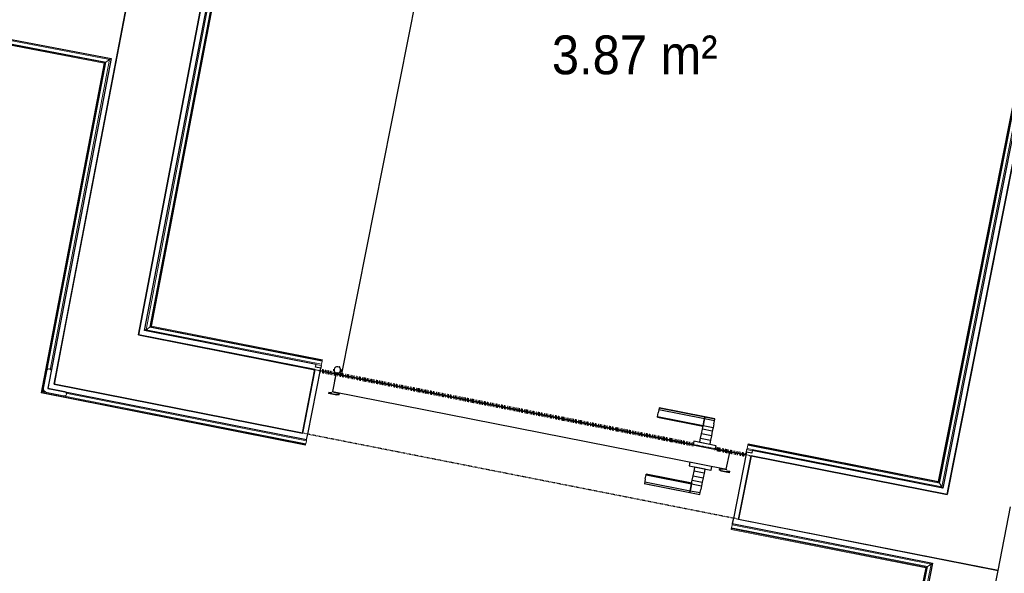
# Model space of a CAD drawing. Header units: millimetres. Extents: x 1909 to 61055, y -36590 to 14615.
# Tile 30 of 42: x 41810 to 44091, y -27429 to -26145. Entities that reach past the tile are written whole.
import ezdxf

# ---------------------------------------------------------------- set-up
doc = ezdxf.new("R2010")
doc.units = ezdxf.units.MM
doc.linetypes.add('Tiret', pattern=[2.5, 1.25, -1.25])
doc.linetypes.add('Tiret_2_', pattern=[2.5, 1.25, -1.25])
doc.layers.add('A-AREA', color=4, linetype='Tiret', lineweight=100, true_color=0x00ffff)
doc.layers.add('A-DOOR-HDLN', color=5, linetype='Tiret', lineweight=25, true_color=0x0000ff)
for name, color, linetype, lineweight in [('A-AREA-IDEN', 7, 'Continuous', 30), ('A-DETL-GENF', 7, 'Continuous', 18), ('A-DOOR', 7, 'Continuous', 25), ('A-FLOR', 7, 'Continuous', 25), ('A-FLOR-HRAL', 7, 'Continuous', 18), ('A-WALL', 7, 'Continuous', 25), ('I-WALL', 7, 'Continuous', 25), ('Q-SPCQ', 7, 'Continuous', 18)]:
    doc.layers.add(name, color=color, linetype=linetype, lineweight=lineweight)
doc.styles.add('Arial_1', font='arial.ttf', dxfattribs={"width": 0.9, "height": 90})

# ---------------------------------------------------------------- blocks, each defined once
blk = doc.blocks.new('PRT_SIMPLE_HUI_58x68x48 TUNE L - PRT_BOIS_1V_EI30_930x2040x40-V10-2021_015_1111_DCE_1_50_N0 FINI_SSI_CDC')
at = {"layer": 'A-DETL-GENF'}
h = blk.add_hatch(color=256, dxfattribs=at)
h.paths.add_polyline_path([(-483.8, -62.2), (-485.1, -64.2), (-496.1, -65.7), (-500.5, -65.7), (-500.5, -67), (-496, -67), (-483.8, -65.3)])
h.paths.add_polyline_path([(-508.5, -60.5), (-508.5, -64), (-502, -64), (-502, -62.7), (-505.2, -62.7), (-505.2, -61.8), (-488.7, -61.8), (-485.1, -63.1), (-483.8, -62.2), (-488.5, -60.5)])
h = blk.add_hatch(color=256, dxfattribs=at)
h.paths.add_polyline_path([(413.8, -62.2), (413.8, -65.3), (426, -67), (430.5, -67), (430.5, -65.7), (426.1, -65.7), (415.1, -64.2)])
h.paths.add_polyline_path([(418.5, -60.5), (413.8, -62.2), (415.1, -63.1), (418.7, -61.8), (435.2, -61.8), (435.2, -62.7), (432, -62.7), (432, -64), (438.5, -64), (438.5, -60.5)])
for p, q in [((-488.5, -60.5), (-508.5, -60.5)), ((-508.5, -60.5), (-508.5, -64)), ((-508.5, -64), (-502, -64)), ((-505.2, -62.7), (-505.2, -61.8)), ((-505.2, -61.8), (-488.7, -61.8)), ((-502, -62.7), (-505.2, -62.7)), ((-502, -64), (-502, -62.7)), ((-496.1, -65.7), (-500.5, -65.7)), ((-500.5, -65.7), (-500.5, -67)), ((-500.5, -67), (-496, -67)), ((-485.1, -64.2), (-496.1, -65.7)), ((-496, -67), (-483.8, -65.3)), ((-488.7, -61.8), (-485.1, -63.1)), ((-483.8, -62.2), (-488.5, -60.5)), ((-485.1, -63.1), (-485.1, -64.2)), ((-483.8, -65.3), (-483.8, -62.2)), ((418.5, -60.5), (413.8, -62.2)), ((413.8, -62.2), (413.8, -65.3)), ((413.8, -65.3), (426, -67)), ((415.1, -63.1), (418.7, -61.8)), ((415.1, -64.2), (415.1, -63.1)), ((426.1, -65.7), (415.1, -64.2)), ((438.5, -60.5), (418.5, -60.5)), ((418.7, -61.8), (435.2, -61.8)), ((426, -67), (430.5, -67)), ((430.5, -65.7), (426.1, -65.7)), ((430.5, -67), (430.5, -65.7)), ((435.2, -62.7), (432, -62.7)), ((432, -62.7), (432, -64)), ((432, -64), (438.5, -64)), ((435.2, -61.8), (435.2, -62.7)), ((438.5, -64), (438.5, -60.5))]:
    blk.add_line(p, q, dxfattribs=at)
at = {"layer": 'A-DOOR'}
for p, q in [((-427.1, 2.5), (-450.6, 2.5)), ((-450.6, 2.5), (-450.6, 2)), ((-450.6, 2), (-450.6, -2.1)), ((-427.1, 2), (-450.6, 2)), ((-319.6, 2.5), (-427.1, 2.5)), ((-427.1, 2.5), (-427.1, 2)), ((-427.1, 2), (-427.1, 2.5)), ((-427.1, 2), (-427.1, -2.1)), ((-319.6, 2), (-427.1, 2)), ((-427.1, -2.1), (-427.1, 2)), ((-319.6, 2), (-319.6, 2.5)), ((-319.6, -2.1), (-319.6, 2)), ((-450.6, -2.1), (-450.6, -9.2)), ((-427.1, -2.1), (-450.6, -2.1)), ((-450.6, -18.5), (-450.6, -9.2)), ((-450.6, -26.9), (-450.6, -18.5)), ((-427.1, -18.5), (-450.6, -18.5)), ((-427.1, -2.1), (-427.1, -9.2)), ((-319.6, -2.1), (-427.1, -2.1)), ((-427.1, -9.2), (-427.1, -2.1)), ((-427.1, -18.5), (-427.1, -9.2)), ((-427.1, -9.2), (-427.1, -18.5)), ((-427.1, -19.7), (-427.1, -18.5)), ((-319.6, -18.5), (-427.1, -18.5)), ((-427.1, -18.5), (-427.1, -26.9)), ((-427.1, -19.7), (-319.6, -19.7)), ((-319.6, -9.2), (-319.6, -2.1)), ((-319.6, -9.2), (-319.6, -18.5)), ((-319.6, -18.5), (-319.6, -19.7)), ((-450.6, -37.3), (-450.6, -26.9)), ((-427.1, -26.9), (-450.6, -26.9)), ((-450.6, -48.1), (-450.6, -37.3)), ((-427.1, -37.3), (-450.6, -37.3)), ((-427.1, -26.9), (-427.1, -37.3)), ((-427.1, -37.3), (-427.1, -48.1)), ((-499.5, -67), (-499.5, -107)), ((426, -67), (-496, -67)), ((-465.6, -58), (-465.6, -67)), ((-464.8, -58), (-465.6, -58)), ((-413.4, -58), (-464.7, -58)), ((-450.6, -56.5), (-450.6, -48.1)), ((-450.6, -48.1), (-427.1, -48.1)), ((-450.6, -56.5), (-450.6, -57.5)), ((-450.6, -57.5), (-427.1, -57.5)), ((-427.1, -48.1), (-427.1, -56.5)), ((-427.1, -57.5), (-427.1, -56.5)), ((-413.4, -67), (-413.4, -58)), ((430.5, -107), (430.5, -67)), ((-499.5, -107), (430.5, -107)), ((-465.6, -107), (-465.6, -116)), ((-413.4, -116), (-413.4, -107)), ((417, -107), (417, -1030)), ((-465.6, -116), (-413.4, -116)), ((-427.1, -116.5), (-450.6, -116.5)), ((-450.6, -116.5), (-450.6, -117.5)), ((-450.6, -125.9), (-450.6, -117.5)), ((-450.6, -136.7), (-450.6, -125.9)), ((-427.1, -125.9), (-450.6, -125.9)), ((-450.6, -147.1), (-450.6, -136.7)), ((-450.6, -136.7), (-427.1, -136.7)), ((-427.1, -117.5), (-427.1, -116.5)), ((-427.1, -117.5), (-427.1, -125.9)), ((-427.1, -125.9), (-427.1, -136.7)), ((-427.1, -136.7), (-427.1, -147.1)), ((-450.6, -155.5), (-450.6, -147.1)), ((-450.6, -147.1), (-427.1, -147.1)), ((-450.6, -164.8), (-450.6, -155.5)), ((-450.6, -155.5), (-427.1, -155.5)), ((-427.1, -147.1), (-427.1, -155.5)), ((-427.1, -155.5), (-427.1, -154.3)), ((-319.6, -154.3), (-427.1, -154.3)), ((-427.1, -164.8), (-427.1, -155.5)), ((-427.1, -155.5), (-319.6, -155.5)), ((-427.1, -155.5), (-427.1, -164.8)), ((-319.6, -154.3), (-319.6, -155.5)), ((-319.6, -155.5), (-319.6, -164.8)), ((-450.6, -164.8), (-450.6, -171.9)), ((-450.6, -171.9), (-450.6, -176)), ((-450.6, -171.9), (-427.1, -171.9)), ((-450.6, -176), (-450.6, -176.5)), ((-450.6, -176), (-427.1, -176)), ((-450.6, -176.5), (-427.1, -176.5)), ((-427.1, -164.8), (-427.1, -171.9)), ((-427.1, -171.9), (-427.1, -164.8)), ((-427.1, -171.9), (-427.1, -176)), ((-427.1, -171.9), (-319.6, -171.9)), ((-427.1, -176), (-427.1, -171.9)), ((-427.1, -176), (-427.1, -176.5)), ((-427.1, -176), (-319.6, -176)), ((-427.1, -176.5), (-427.1, -176)), ((-427.1, -176.5), (-319.6, -176.5)), ((-319.6, -171.9), (-319.6, -164.8)), ((-319.6, -176), (-319.6, -171.9)), ((-319.6, -176.5), (-319.6, -176))]:
    blk.add_line(p, q, dxfattribs=at)
for radius, start, end in [(7.5, 360, 180), (7.5, 135, 165), (9.12, 111.9887, 120), (7.5, 60, 120), (9.12, 60, 68.0113), (9.12, 155.8208, 180), (9.12, 180, 204.1792), (7.5, 180, 360), (7.5, 180, 240), (9.12, 240, 248.0113), (7.5, 270, 0), (7.5, 0, 30), (9.12, 0, 24.1792)]:
    blk.add_arc((429, -118), radius, start, end, dxfattribs=at)
at = {"layer": 'Q-SPCQ'}
for p, q in [((430.5, -107), (403.5, -107)), ((430.5, -93), (430.5, -107))]:
    blk.add_line(p, q, dxfattribs=at)
blk = doc.blocks.new('Garde-corps - Garde-corps-509100-2021_015_1111_DCE_1_50_N0 FINI_SSI_CDC')
at = {"layer": 'A-FLOR-HRAL'}
for p, q in [((2444.4, -26863.8), (2825.6, -24871.7)), ((2825.6, -24871.7), (4682, -25232.3)), ((2452.8, -26858.2), (2831.2, -24880)), ((2454.8, -26856.8), (2832.6, -24882)), ((2456.7, -26855.5), (2833.9, -24883.9)), ((2833.9, -24883.9), (4669.6, -25240.5)), ((4669.6, -25240.5), (4278.9, -27215.6)), ((4671.6, -25239.2), (4280.2, -27217.5)), ((4673.6, -25237.9), (4281.6, -27219.6)), ((4682, -25232.3), (4287.2, -27227.9)), ((4646.5, -25234.2), (4671.6, -25239.2)), ((2452.8, -26858.2), (2444.4, -26863.8)), ((2852, -26937.1), (2452.8, -26858.2)), ((2852.4, -26935.4), (2454.8, -26856.8)), ((2852.7, -26933.7), (2456.7, -26855.5)), ((2850.7, -26944.1), (2444.4, -26863.8)), ((2850.1, -26947), (2837.8, -26944.6)), ((2850.1, -26947), (2850.7, -26944.1)), ((2852, -26937.1), (2850.7, -26944.1)), ((2852.4, -26935.4), (2852, -26937.1)), ((2852.4, -26935.4), (2852.7, -26933.7)), ((3836.6, -27138.9), (3838, -27131.9)), ((3838, -27131.9), (3838.3, -27130.2)), ((4281.6, -27219.6), (3838, -27131.9)), ((3838.6, -27128.6), (3838.3, -27130.2)), ((4280.2, -27217.5), (3838.3, -27130.2)), ((4278.9, -27215.6), (3838.6, -27128.6)), ((3836.6, -27138.9), (3836, -27141.8)), ((3848.3, -27144.3), (3836, -27141.8)), ((4287.2, -27227.9), (3836.6, -27138.9)), ((4281.6, -27219.6), (4287.2, -27227.9))]:
    blk.add_line(p, q, dxfattribs=at)
at = {"layer": 'A-FLOR-HRAL', "flags": 128}
for points in [[(2831.2, -24880), (2828.4, -24875.8), (2825.6, -24871.7)], [(4669.6, -25240.5), (4669.6, -25240.5), (4669.7, -25240.5), (4669.9, -25240.3), (4670.1, -25240.2), (4670.4, -25240), (4670.6, -25239.9), (4670.9, -25239.7), (4671.1, -25239.5), (4671.3, -25239.4), (4671.6, -25239.2)], [(4673.6, -25237.9), (4677.8, -25235.1), (4682, -25232.3)], [(4682, -25232.3), (4682.1, -25232.2), (4682.4, -25232), (4682.9, -25231.6), (4683.5, -25231.3), (4684.2, -25230.8), (4684.8, -25230.4), (4685.5, -25229.9)]]:
    blk.add_lwpolyline(points, dxfattribs=at)
at = {"layer": 'A-FLOR-HRAL'}
for radius, start, end in [(136207, 78.612412, 79.40191), (136205.3, 79.007161, 79.40118), (136203.6, 79.037772, 79.400495), (136203.6, 78.613828, 79.003663)]:
    blk.add_arc((-22219.8, -158763.5), radius, start, end, dxfattribs=at)
for points, knots in [([(2825.6, -24871.7), (2825.6, -24871.7), (2825.5, -24871.7), (2825.5, -24871.6), (2825.5, -24871.6), (2825.4, -24871.5), (2825.4, -24871.4), (2825.3, -24871.3), (2825.2, -24871.2), (2825.2, -24871.1), (2825.1, -24871), (2825, -24870.9), (2824.9, -24870.7), (2824.8, -24870.6), (2824.7, -24870.4), (2824.6, -24870.3), (2824.5, -24870.1), (2824.4, -24870), (2824.3, -24869.8), (2824, -24869.4), (2823.6, -24868.9), (2823.3, -24868.4), (2823.2, -24868.2)], [0, 0, 0, 0, 0.071429, 0.107143, 0.142857, 0.178571, 0.214286, 0.25, 0.285714, 0.321429, 0.357143, 0.392857, 0.428571, 0.464286, 0.5, 0.535714, 0.571429, 0.607143, 0.642857, 0.714286, 0.857143, 1, 1, 1, 1]), ([(2833.9, -24883.9), (2833.9, -24883.9), (2833.9, -24883.9), (2833.8, -24883.8), (2833.8, -24883.7), (2833.7, -24883.6), (2833.5, -24883.4), (2833.4, -24883.2), (2833.2, -24883), (2833.1, -24882.7), (2833, -24882.5), (2832.8, -24882.3), (2832.7, -24882.1), (2832.6, -24882)], [0.075, 0.075, 0.075, 0.075, 0.15, 0.2125, 0.275, 0.35, 0.425, 0.5, 0.6, 0.7, 0.775, 0.85, 1, 1, 1, 1]), ([(2456.7, -26855.5), (2456.7, -26855.5), (2456.7, -26855.5), (2456.6, -26855.6), (2456.4, -26855.7), (2456.2, -26855.9), (2456, -26856), (2455.9, -26856.1), (2455.7, -26856.2), (2455.6, -26856.3), (2455.4, -26856.4), (2455.3, -26856.5), (2455.1, -26856.6), (2455, -26856.7), (2454.9, -26856.7), (2454.8, -26856.8)], [0.1, 0.1, 0.1, 0.1, 0.2, 0.3, 0.4, 0.475, 0.55, 0.6, 0.65, 0.7, 0.75, 0.8, 0.85, 0.9, 1, 1, 1, 1]), ([(2444.4, -26863.8), (2444.4, -26863.8), (2444.4, -26863.8), (2444.2, -26864), (2444, -26864.1), (2443.8, -26864.2), (2443.6, -26864.4), (2443.4, -26864.5), (2443.1, -26864.7), (2442.8, -26864.9), (2442.5, -26865.1), (2442.2, -26865.3), (2442, -26865.4), (2441.8, -26865.5)], [0, 0, 0, 0, 0.1666667, 0.25, 0.3333333, 0.4166667, 0.4583333, 0.5, 0.5833333, 0.6666667, 0.7083333, 0.75, 0.8333333, 0.8333333, 0.8333333, 0.8333333]), ([(4278.9, -27215.6), (4278.9, -27215.6), (4278.9, -27215.6), (4279, -27215.8), (4279.1, -27215.9), (4279.3, -27216.1), (4279.4, -27216.3), (4279.5, -27216.5), (4279.6, -27216.6), (4279.7, -27216.8), (4279.8, -27216.9), (4279.9, -27217), (4280, -27217.2), (4280.1, -27217.4), (4280.2, -27217.5), (4280.2, -27217.5)], [0.1, 0.1, 0.1, 0.1, 0.2, 0.3, 0.4, 0.475, 0.55, 0.6, 0.65, 0.7, 0.75, 0.8, 0.85, 0.9, 1, 1, 1, 1]), ([(4287.2, -27227.9), (4287.2, -27227.9), (4287.2, -27228), (4287.4, -27228.2), (4287.5, -27228.4), (4287.6, -27228.6), (4287.8, -27228.8), (4287.9, -27229), (4288.1, -27229.3), (4288.3, -27229.6), (4288.5, -27229.9), (4288.7, -27230.2), (4289, -27230.7), (4289.3, -27231.2), (4289.5, -27231.5)], [0, 0, 0, 0, 0.166667, 0.25, 0.333333, 0.416667, 0.458333, 0.5, 0.583333, 0.666667, 0.708333, 0.75, 0.833333, 1, 1, 1, 1])]:
    blk.add_open_spline(points, degree=3, knots=knots, dxfattribs=at)
blk = doc.blocks.new('Garde-corps - Garde-corps-509143-2021_015_1111_DCE_1_50_N0 FINI_SSI_CDC')
at = {"layer": 'A-FLOR-HRAL'}
for p, q in [((1910.6, -26159), (1912, -26152)), ((1912.5, -26149), (1912, -26152)), ((1912, -26152), (2359.6, -26237.6)), ((1910.3, -26160.7), (1910, -26162.3)), ((1910, -26162.3), (2347.3, -26246)), ((1910.3, -26160.7), (1910.6, -26159)), ((1910.3, -26160.7), (2349.2, -26244.7)), ((1910.6, -26159), (2351.2, -26243.3)), ((2347.3, -26246), (2201, -27010.5)), ((2349.2, -26244.7), (2203, -27009.2)), ((2351.2, -26243.3), (2205, -27007.8)), ((2359.6, -26237.6), (2222, -26956.9)), ((2351.2, -26243.3), (2359.6, -26237.6)), ((2201, -27010.5), (2813.6, -27131.7)), ((2203, -27009.2), (2813.9, -27130)), ((2205, -27007.8), (2208.6, -27005.4)), ((2205, -27007.8), (2814.2, -27128.3)), ((2258.8, -27011.2), (2815.6, -27121.3)), ((2813.6, -27131.7), (2813.9, -27130)), ((2814.2, -27128.3), (2813.9, -27130)), ((2815.6, -27121.3), (2814.2, -27128.3)), ((2815.6, -27121.3), (2816.2, -27118.4))]:
    blk.add_line(p, q, dxfattribs=at)
for points, knots in [([(2347.3, -26246), (2347.3, -26246), (2347.3, -26246), (2347.5, -26245.9), (2347.6, -26245.7), (2347.8, -26245.6), (2348, -26245.5), (2348.2, -26245.4), (2348.3, -26245.3), (2348.5, -26245.2), (2348.6, -26245.1), (2348.7, -26245), (2348.9, -26244.9), (2349, -26244.8), (2349.1, -26244.7), (2349.2, -26244.7)], [0.1, 0.1, 0.1, 0.1, 0.2, 0.3, 0.4, 0.475, 0.55, 0.6, 0.65, 0.7, 0.75, 0.8, 0.85, 0.9, 1, 1, 1, 1]), ([(2359.6, -26237.6), (2359.6, -26237.6), (2359.6, -26237.6), (2359.8, -26237.5), (2360, -26237.3), (2360.3, -26237.2), (2360.5, -26237), (2360.7, -26236.9), (2361, -26236.7), (2361.3, -26236.5), (2361.5, -26236.3), (2361.8, -26236.1), (2362.3, -26235.8), (2362.8, -26235.5), (2363.1, -26235.2)], [0, 0, 0, 0, 0.166667, 0.25, 0.333333, 0.416667, 0.458333, 0.5, 0.583333, 0.666667, 0.708333, 0.75, 0.833333, 1, 1, 1, 1]), ([(2201, -27010.5), (2201, -27010.5), (2201.1, -27010.4), (2201.2, -27010.4), (2201.4, -27010.2), (2201.6, -27010.1), (2201.8, -27010), (2201.9, -27009.9), (2202.1, -27009.8), (2202.2, -27009.7), (2202.3, -27009.6), (2202.5, -27009.5), (2202.6, -27009.4), (2202.8, -27009.3), (2202.9, -27009.2), (2203, -27009.2)], [0.1, 0.1, 0.1, 0.1, 0.2, 0.3, 0.4, 0.475, 0.55, 0.6, 0.65, 0.7, 0.75, 0.8, 0.85, 0.9, 1, 1, 1, 1])]:
    blk.add_open_spline(points, degree=3, knots=knots, dxfattribs=at)
blk = doc.blocks.new('Garde-corps - Garde-corps-513303-2021_015_1111_DCE_1_50_N0 FINI_SSI_CDC')
at = {"layer": 'A-FLOR-HRAL'}
for p, q in [((3800.1, -27323.4), (3801.5, -27316.4)), ((3802.1, -27313.4), (3801.5, -27316.4)), ((3801.5, -27316.4), (4262.4, -27407.5)), ((3799.8, -27325.1), (3799.5, -27326.7)), ((3799.5, -27326.7), (4250, -27415.8)), ((3799.8, -27325.1), (3800.1, -27323.4)), ((3799.8, -27325.1), (4251.9, -27414.5)), ((3800.1, -27323.4), (4254, -27413.1)), ((4262.4, -27407.5), (3579.8, -30857.7)), ((4254, -27413.1), (4262.4, -27407.5)), ((4250, -27415.8), (3569.5, -30855.6)), ((4251.9, -27414.5), (3571.1, -30856)), ((4254, -27413.1), (3572.8, -30856.3))]:
    blk.add_line(p, q, dxfattribs=at)
for points, knots in [([(4262.4, -27407.5), (4262.4, -27407.5), (4262.4, -27407.5), (4262.6, -27407.4), (4262.8, -27407.2), (4263, -27407.1), (4263.2, -27407), (4263.4, -27406.8), (4263.7, -27406.6), (4264.1, -27406.4), (4264.3, -27406.2), (4264.6, -27406), (4265.1, -27405.7), (4265.6, -27405.4), (4265.9, -27405.2)], [0, 0, 0, 0, 0.166667, 0.25, 0.333333, 0.416667, 0.458333, 0.5, 0.583333, 0.666667, 0.708333, 0.75, 0.833333, 1, 1, 1, 1]), ([(4250, -27415.8), (4250, -27415.8), (4250, -27415.8), (4250.2, -27415.7), (4250.4, -27415.6), (4250.6, -27415.4), (4250.7, -27415.3), (4250.9, -27415.2), (4251, -27415.1), (4251.2, -27415), (4251.3, -27414.9), (4251.5, -27414.8), (4251.6, -27414.7), (4251.8, -27414.6), (4251.9, -27414.6), (4251.9, -27414.5)], [0.1, 0.1, 0.1, 0.1, 0.2, 0.3, 0.4, 0.475, 0.55, 0.6, 0.65, 0.7, 0.75, 0.8, 0.85, 0.9, 1, 1, 1, 1])]:
    blk.add_open_spline(points, degree=3, knots=knots, dxfattribs=at)
blk = doc.blocks.new('1010_PROTECTION  D_ANGLE - 1010_PROTECTION  D_ANGLE-534363-2021_015_1111_DCE_1_50_N0 FINI_SSI_CDC')
at = {"layer": 'Q-SPCQ'}
for p, q in [((-10, 40), (-10, 0)), ((0, 0), (0, 40)), ((40, 0), (0, 0)), ((0, -10), (40, -10))]:
    blk.add_line(p, q, dxfattribs=at)
for centre, radius, start, end in [((-5, 40), 5, 360, 180), ((0, 0), 10, 180, 270), ((40, -5), 5, 270, 90)]:
    blk.add_arc(centre, radius, start, end, dxfattribs=at)
blk = doc.blocks.new('B02_ARC_rvt-1-2021_015_1111_DCE_1_50_N0 FINI_SSI_CDC')
at = {"layer": 'A-AREA'}
for p, q in [((3711.8, -27130), (2847.7, -26959.1)), ((3833.6, -27154.1), (3763.1, -27140.1))]:
    blk.add_line(p, q, dxfattribs=at)
at = {"layer": 'A-FLOR'}
for p, q in [((2850.1, -26947), (2848.9, -26953.1)), ((3834.8, -27148), (3836, -27141.8))]:
    blk.add_line(p, q, dxfattribs=at)
at = {"layer": 'A-WALL'}
for p, q in [((2810.9, -24865.9), (2426.4, -26875.6)), ((2441, -26865.8), (2823.2, -24868.2)), ((2231.4, -26990), (2600.5, -25060.6)), ((4685.5, -25229.9), (4289.5, -27231.5)), ((4301.8, -27233.9), (4697.8, -25232.4)), ((1908, -26148.2), (2363.1, -26235.2)), ((2363.1, -26235.2), (2216.8, -26999.8)), ((2426.4, -26875.6), (2438.7, -26878.1)), ((2438.7, -26878.1), (2835.4, -26956.6)), ((2837.9, -26944.3), (2441, -26865.8)), ((2818.6, -27106.1), (2848.9, -26953.1)), ((2836.6, -26950.7), (2837.9, -26944.3)), ((2848.9, -26953.1), (2836.6, -26950.7)), ((2835.4, -26956.6), (2806.4, -27103.7)), ((2216.8, -26999.8), (2229.1, -27002.2)), ((2806.4, -27103.7), (2231.4, -26990)), ((2229.1, -27002.2), (2816.2, -27118.4)), ((2816.2, -27118.4), (2818.6, -27106.1)), ((3834.8, -27148), (3804.5, -27301.2)), ((3816.8, -27303.6), (3845.9, -27156.4)), ((3847.1, -27150.4), (3834.8, -27148)), ((3845.9, -27156.4), (4299.4, -27246.2)), ((3848.3, -27144.2), (3847.1, -27150.4)), ((4289.5, -27231.5), (3848.3, -27144.2)), ((4299.4, -27246.2), (4301.8, -27233.9)), ((3804.5, -27301.2), (3802.1, -27313.4)), ((3802.1, -27313.4), (4265.9, -27405.2)), ((4268.3, -27392.9), (3816.8, -27303.6))]:
    blk.add_line(p, q, dxfattribs=at)
at = {"layer": 'I-WALL'}
for p, q in [((4265.9, -27405.2), (3451.6, -31521.2)), ((4268.4, -27392.5), (4268.3, -27392.9)), ((4417.5, -27422), (4268.4, -27392.5)), ((3600.6, -31551.3), (4417.5, -27422))]:
    blk.add_line(p, q, dxfattribs=at)
at = {"layer": 'A-DOOR', "lineweight": 18, "rotation": 168.8099662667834}
blk.add_blockref('PRT_SIMPLE_HUI_58x68x48 TUNE L - PRT_BOIS_1V_EI30_930x2040x40-V10-2021_015_1111_DCE_1_50_N0 FINI_SSI_CDC', (3285.2, -27156.2), dxfattribs=at)
at = {"layer": 'A-FLOR-HRAL', "lineweight": 18}
for name in ['Garde-corps - Garde-corps-509100-2021_015_1111_DCE_1_50_N0 FINI_SSI_CDC', 'Garde-corps - Garde-corps-509143-2021_015_1111_DCE_1_50_N0 FINI_SSI_CDC', 'Garde-corps - Garde-corps-513303-2021_015_1111_DCE_1_50_N0 FINI_SSI_CDC']:
    blk.add_blockref(name, (0, 0), dxfattribs=at)
at = {"layer": 'Q-SPCQ', "lineweight": 18, "rotation": 349.1696317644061}
blk.add_blockref('1010_PROTECTION  D_ANGLE - 1010_PROTECTION  D_ANGLE-534363-2021_015_1111_DCE_1_50_N0 FINI_SSI_CDC', (2216.8, -26999.7), dxfattribs=at)
blk = doc.blocks.new('Ouverture en rectangle - Ouverture en rectangle _103x224_-3216531-2021_015_1111_DCE_1_50_N0 FINI_SSI_CDC')
at = {"layer": 'A-DOOR-HDLN', "linetype": 'Tiret_2_'}
for p, q in [((-515, 75), (515, 75)), ((515, -75), (-515, -75))]:
    blk.add_line(p, q, dxfattribs=at)
blk = doc.blocks.new('B02_DC_STR_rvt-1-2021_015_1111_DCE_1_50_N0 FINI_SSI_CDC')
at = {"layer": 'I-WALL'}
for p, q in [((2602.9, -25048.3), (2259.6, -26842.6)), ((2426.4, -26875.6), (2769.9, -25080.3)), ((4651.7, -25465.4), (4299.5, -27245.8)), ((2259.6, -26842.6), (2231.4, -26990)), ((2835.5, -26956.4), (2426.4, -26875.6)), ((2806.4, -27103.6), (2835.5, -26956.4)), ((2231.4, -26990), (2806.4, -27103.6)), ((3845.9, -27156.1), (3816.8, -27303.3)), ((4299.5, -27245.8), (3845.9, -27156.1)), ((4417.5, -27422), (4446.6, -27274.8)), ((3816.8, -27303.3), (4417.5, -27422))]:
    blk.add_line(p, q, dxfattribs=at)
at = {"layer": 'A-DOOR', "color": 5, "lineweight": 25, "true_color": 0x0000ff, "rotation": 168.8212149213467}
blk.add_blockref('Ouverture en rectangle - Ouverture en rectangle _103x224_-3216531-2021_015_1111_DCE_1_50_N0 FINI_SSI_CDC', (3326.2, -27129.9), dxfattribs=at)

msp = doc.modelspace()

# ---------------------------------------------------------------- block references
at = {"lineweight": 5}
for name in ['B02_DC_STR_rvt-1-2021_015_1111_DCE_1_50_N0 FINI_SSI_CDC', 'B02_ARC_rvt-1-2021_015_1111_DCE_1_50_N0 FINI_SSI_CDC']:
    msp.add_blockref(name, (39658.7, 0), dxfattribs=at)

# ---------------------------------------------------------------- texts
at = {"layer": 'A-AREA-IDEN', "color": 8, "true_color": 0x808080, "insert": (43042.9, -26181.6), "char_height": 90, "width": 454.557, "attachment_point": 1, "style": 'Arial_1'}
msp.add_mtext('3.87 m²', dxfattribs=at)

doc.saveas('drawing.dxf')
